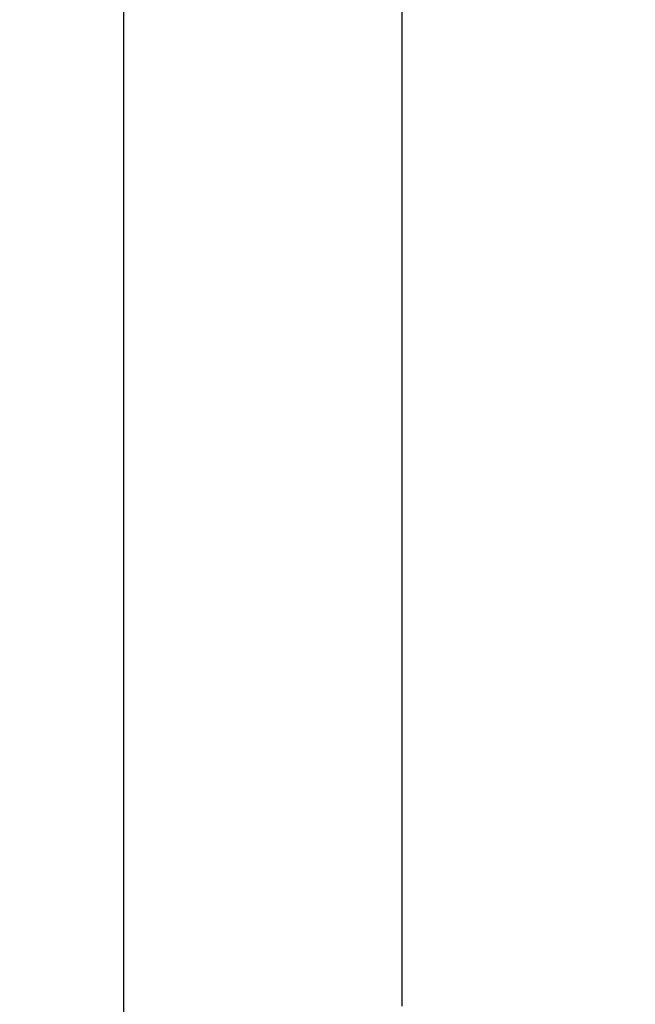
# Model space of a CAD drawing. Header units: millimetres. Extents: x 13 to 546, y 13 to 419.
# Tile 7 of 24: x 152 to 201, y 251 to 329. Entities that reach past the tile are written whole.
import ezdxf

# ---------------------------------------------------------------- set-up
doc = ezdxf.new("R2010")
doc.units = ezdxf.units.MM
doc.header["$LTSCALE"] = 2
doc.linetypes.add('SLD-Solid', pattern=[0])
doc.layers.add('DIMENSIONS', color=140, linetype='SLD-Solid', lineweight=25)
doc.styles.add('SLDTEXTSTYLE0', font='VERDANA.TTF')
doc.dimstyles.new('SLDDIMSTYLE0', dxfattribs={"dimtxt": 4.316016, "dimasz": 6.604, "dimexe": 0, "dimexo": 0.0625, "dimgap": 1.079004, "dimtad": 0, "dimtih": 1, "dimtoh": 1, "dimrnd": 1e-09, "dimzin": 12, "dimdsep": 46, "dimtxsty": 'SLDTEXTSTYLE0', "dimsah": 1, "dimcen": 0.09, "dimadec": 0, "dimazin": 3, "dimtfac": 1, "dimtofl": 0, "dimtmove": 0, "dimatfit": 3, "dimfxl": 0, "dimfrac": 2, "dimtolj": 1, "dimtzin": 12, "dimarcsym": 0})

# ---------------------------------------------------------------- blocks, each defined once
blk = doc.blocks.new('_D')
at = {"layer": 'DIMENSIONS'}
for p, q in [((257.87, 337.075), (154.357, 337.075)), ((160.707, 337.075), (160.707, 213.928)), ((154.294, 206.102), (152.844, 206.102)), ((152.844, 206.102), (152.844, 199.243)), ((167.119, 206.102), (168.569, 206.102)), ((168.569, 206.102), (168.569, 199.243)), ((152.844, 199.243), (154.294, 199.243)), ((168.569, 199.243), (167.119, 199.243)), ((160.707, 94.89), (160.707, 198.276)), ((219.505, 94.89), (154.357, 94.89))]:
    blk.add_line(p, q, dxfattribs=at)
for points in [[(160.707, 337.075), (159.691, 330.471), (161.723, 330.471)], [(160.707, 94.89), (161.723, 101.494), (159.691, 101.494)]]:
    blk.add_solid(points, dxfattribs=at)
at = {"layer": 'DIMENSIONS', "char_height": 4.2333, "attachment_point": 1, "style": 'SLDTEXTSTYLE0'}
for s, insert in [('242.2', (152.499, 212.445)), ('9.53', (154.294, 204.619))]:
    blk.add_mtext(s, dxfattribs=dict(at, insert=insert))
blk = doc.blocks.new('_D_2')
at = {"layer": 'DIMENSIONS'}
for p, q in [((257.816, 337.071), (176.375, 337.071)), ((182.725, 337.071), (182.725, 251.166)), ((176.312, 243.341), (174.863, 243.341)), ((174.863, 243.341), (174.863, 236.481)), ((189.138, 243.341), (190.587, 243.341)), ((190.587, 243.341), (190.587, 236.481)), ((174.863, 236.481), (176.312, 236.481)), ((190.587, 236.481), (189.138, 236.481)), ((182.725, 152.277), (182.725, 235.515)), ((191.044, 152.277), (176.375, 152.277))]:
    blk.add_line(p, q, dxfattribs=at)
for points in [[(182.725, 337.071), (181.709, 330.467), (183.741, 330.467)], [(182.725, 152.277), (183.741, 158.881), (181.709, 158.881)]]:
    blk.add_solid(points, dxfattribs=at)
at = {"layer": 'DIMENSIONS', "char_height": 4.2333, "attachment_point": 1, "style": 'SLDTEXTSTYLE0'}
for s, insert in [('184.8', (174.517, 249.684)), ('7.28', (176.312, 241.858))]:
    blk.add_mtext(s, dxfattribs=dict(at, insert=insert))

msp = doc.modelspace()

# ---------------------------------------------------------------- dimensions: what is measured, and where the dimension line sits
at = {"layer": 'DIMENSIONS'}
for base, p1, p2, picture, middle in [((160.7065, 337.0745), (222.0454, 94.8897), (260.4104, 337.0745), '_D', (160.7065, 206.1022)), ((182.725, 337.071), (193.584, 152.277), (260.356, 337.071), '_D_2', (182.725, 243.341))]:
    dim = msp.add_linear_dim(base=base, p1=p1, p2=p2, angle=90, dimstyle='SLDDIMSTYLE0', dxfattribs=at)
    dim.commit()
    dim.dimension.update_dxf_attribs({"geometry": picture, "text_midpoint": middle, "dimtype": 160})

doc.saveas('drawing.dxf')
